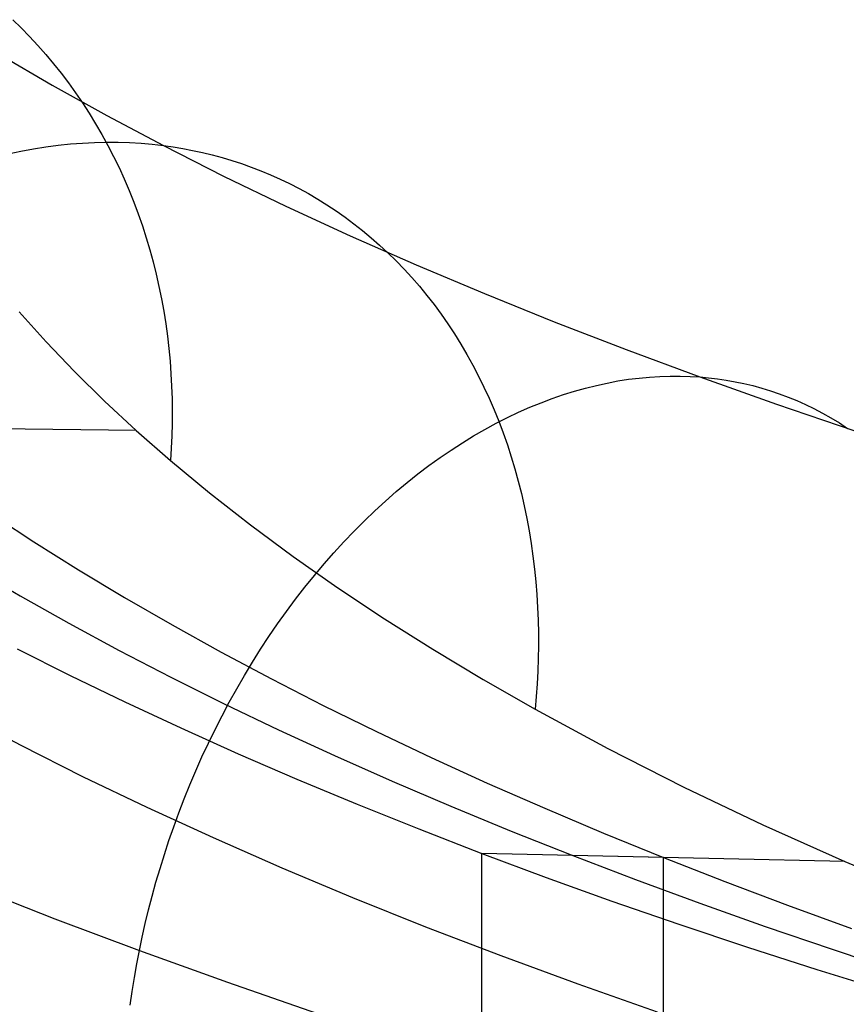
# Model space of a CAD drawing. Extents: x -37 to 483, y -973 to -253.
# Tile 142 of 197: x 125 to 142, y -358 to -337. Entities that reach past the tile are written whole.
import ezdxf

# ---------------------------------------------------------------- set-up
doc = ezdxf.new("R2010")
doc.units = 0
doc.layers.add('LIVELLO_04', color=96, linetype='CONTINUOUS')
doc.layers.add('PREDEFINITO', color=7, linetype='CONTINUOUS')

msp = doc.modelspace()

# ---------------------------------------------------------------- linework, layer by layer
at = {"layer": 'LIVELLO_04'}
for p, q in [((124.227, -347.43, 404.082), (125.139, -348.028, 405.571)), ((125.139, -348.028, 405.571), (126.083, -348.622, 407.047)), ((123.85, -348.589, 408.226), (124.85, -349.175, 409.724)), ((126.083, -348.622, 407.047), (127.059, -349.209, 408.508)), ((124.85, -349.175, 409.724), (125.883, -349.755, 411.207)), ((127.059, -349.209, 408.508), (128.066, -349.79, 409.954)), ((125.883, -349.755, 411.207), (126.947, -350.329, 412.674)), ((128.066, -349.79, 409.954), (129.104, -350.365, 411.384)), ((124.789, -350.293, 413.963), (125.911, -350.86, 415.45)), ((126.947, -350.329, 412.674), (128.042, -350.897, 414.124)), ((129.104, -350.365, 411.384), (130.173, -350.934, 412.799)), ((125.911, -350.86, 415.45), (127.065, -351.42, 416.919)), ((128.042, -350.897, 414.124), (129.168, -351.458, 415.558)), ((130.173, -350.934, 412.799), (131.271, -351.496, 414.198)), ((127.065, -351.42, 416.919), (128.25, -351.973, 418.37)), ((129.168, -351.458, 415.558), (130.325, -352.012, 416.975)), ((131.271, -351.496, 414.198), (132.4, -352.051, 415.58)), ((128.25, -351.973, 418.37), (129.465, -352.519, 419.803)), ((130.325, -352.012, 416.975), (131.511, -352.559, 418.374)), ((132.4, -352.051, 415.58), (133.558, -352.599, 416.944)), ((129.465, -352.519, 419.803), (130.711, -353.058, 421.217)), ((131.511, -352.559, 418.374), (132.728, -353.099, 419.754)), ((133.558, -352.599, 416.944), (134.745, -353.14, 418.291)), ((130.711, -353.058, 421.217), (131.987, -353.59, 422.612)), ((132.728, -353.099, 419.754), (133.974, -353.632, 421.116)), ((134.745, -353.14, 418.291), (135.961, -353.673, 419.62)), ((131.987, -353.59, 422.612), (133.293, -354.114, 423.987)), ((133.974, -353.632, 421.116), (135.249, -354.157, 422.458)), ((135.961, -353.673, 419.62), (137.205, -354.199, 420.93)), ((133.293, -354.114, 423.987), (134.628, -354.631, 425.342)), ((135.249, -354.157, 422.458), (136.553, -354.674, 423.781)), ((137.205, -354.199, 420.93), (138.478, -354.718, 422.221)), ((134.628, -354.631, 425.342), (135.992, -355.139, 426.676)), ((134.628, -856.151, 413.834), (134.628, -354.631, 425.342)), ((138.478, -354.718, 422.221), (134.628, -354.631, 425.342)), ((136.553, -354.674, 423.781), (137.885, -355.184, 425.084)), ((138.478, -354.718, 422.221), (139.778, -355.228, 423.492)), ((138.478, -856.238, 410.712), (138.478, -354.718, 422.221)), ((135.992, -355.139, 426.676), (137.385, -355.64, 427.99)), ((137.885, -355.184, 425.084), (139.245, -355.685, 426.366)), ((139.778, -355.228, 423.492), (141.106, -355.73, 424.743)), ((137.385, -355.64, 427.99), (138.805, -356.132, 429.281)), ((139.245, -355.685, 426.366), (140.633, -356.178, 427.628)), ((141.106, -355.73, 424.743), (142.46, -356.224, 425.974)), ((138.805, -356.132, 429.281), (140.253, -356.616, 430.551)), ((140.633, -356.178, 427.628), (142.047, -356.663, 428.868)), ((140.253, -356.616, 430.551), (141.728, -357.091, 431.798)), ((142.047, -356.663, 428.868), (143.488, -357.139, 430.086)), ((141.728, -357.091, 431.798), (143.23, -357.558, 433.023))]:
    msp.add_line(p, q, dxfattribs=at)
at = {"layer": 'PREDEFINITO'}
for p, q in [((124.693, -336.962, 403.132), (124.873, -337.138, 403.002)), ((124.873, -337.138, 403.002), (125.05, -337.32, 402.872)), ((125.05, -337.32, 402.872), (125.223, -337.506, 402.742)), ((125.223, -337.506, 402.742), (125.392, -337.698, 402.611)), ((124.41, -337.699, 414.886), (125.526, -338.35, 416.596)), ((125.392, -337.698, 402.611), (125.556, -337.894, 402.481)), ((125.556, -337.894, 402.481), (125.717, -338.095, 402.35)), ((125.717, -338.095, 402.35), (125.872, -338.301, 402.22)), ((125.526, -338.35, 416.596), (126.683, -338.993, 418.288)), ((125.872, -338.301, 402.22), (126.024, -338.512, 402.09)), ((126.024, -338.512, 402.09), (126.17, -338.726, 401.96)), ((126.17, -338.726, 401.96), (126.312, -338.945, 401.832)), ((126.312, -338.945, 401.832), (126.448, -339.168, 401.703)), ((126.683, -338.993, 418.288), (127.882, -339.629, 419.959)), ((126.448, -339.168, 401.703), (126.58, -339.395, 401.575)), ((126.58, -339.395, 401.575), (126.706, -339.626, 401.449)), ((124.864, -339.747, 421.709), (125.129, -339.698, 421.568)), ((125.129, -339.698, 421.568), (125.393, -339.656, 421.426)), ((125.393, -339.656, 421.426), (125.654, -339.622, 421.283)), ((125.654, -339.622, 421.283), (125.913, -339.595, 421.138)), ((125.913, -339.595, 421.138), (126.169, -339.576, 420.992)), ((126.169, -339.576, 420.992), (126.423, -339.563, 420.846)), ((126.423, -339.563, 420.846), (126.674, -339.558, 420.699)), ((126.674, -339.558, 420.699), (126.922, -339.559, 420.552)), ((126.706, -339.626, 401.449), (126.827, -339.86, 401.323)), ((126.922, -339.559, 420.552), (127.167, -339.567, 420.404)), ((127.167, -339.567, 420.404), (127.409, -339.581, 420.255)), ((127.409, -339.581, 420.255), (127.647, -339.602, 420.107)), ((127.647, -339.602, 420.107), (127.882, -339.629, 419.959)), ((127.882, -339.629, 419.959), (129.158, -340.275, 421.658)), ((127.882, -339.629, 419.959), (128.089, -339.658, 419.827)), ((128.089, -339.658, 419.827), (128.296, -339.692, 419.692)), ((128.296, -339.692, 419.692), (128.503, -339.732, 419.556)), ((124.597, -339.805, 421.848), (124.864, -339.747, 421.709)), ((126.827, -339.86, 401.323), (126.943, -340.097, 401.198)), ((128.503, -339.732, 419.556), (128.71, -339.777, 419.418)), ((128.71, -339.777, 419.418), (128.918, -339.827, 419.278)), ((128.918, -339.827, 419.278), (129.125, -339.883, 419.136)), ((129.125, -339.883, 419.136), (129.332, -339.945, 418.993)), ((126.943, -340.097, 401.198), (127.053, -340.338, 401.074)), ((129.332, -339.945, 418.993), (129.539, -340.012, 418.848)), ((129.539, -340.012, 418.848), (129.745, -340.085, 418.701)), ((129.745, -340.085, 418.701), (129.95, -340.164, 418.553)), ((127.053, -340.338, 401.074), (127.157, -340.582, 400.951)), ((129.158, -340.275, 421.658), (130.477, -340.912, 423.334)), ((129.95, -340.164, 418.553), (130.154, -340.249, 418.404)), ((130.154, -340.249, 418.404), (130.357, -340.34, 418.253)), ((130.357, -340.34, 418.253), (130.558, -340.437, 418.101)), ((130.558, -340.437, 418.101), (130.758, -340.54, 417.948)), ((130.758, -340.54, 417.948), (130.957, -340.649, 417.793)), ((127.157, -340.582, 400.951), (127.256, -340.828, 400.829)), ((130.957, -340.649, 417.793), (131.154, -340.764, 417.638)), ((131.154, -340.764, 417.638), (131.348, -340.885, 417.482)), ((127.256, -340.828, 400.829), (127.35, -341.077, 400.709)), ((130.477, -340.912, 423.334), (131.838, -341.54, 424.986)), ((131.348, -340.885, 417.482), (131.541, -341.013, 417.325)), ((127.35, -341.077, 400.709), (127.438, -341.329, 400.59)), ((131.541, -341.013, 417.325), (131.731, -341.146, 417.168)), ((131.731, -341.146, 417.168), (131.918, -341.285, 417.01)), ((127.438, -341.329, 400.59), (127.52, -341.583, 400.473)), ((131.918, -341.285, 417.01), (132.103, -341.431, 416.851)), ((127.52, -341.583, 400.473), (127.596, -341.839, 400.357)), ((131.838, -341.54, 424.986), (133.239, -342.159, 426.614)), ((132.103, -341.431, 416.851), (132.285, -341.582, 416.693)), ((132.285, -341.582, 416.693), (132.464, -341.739, 416.534)), ((132.464, -341.739, 416.534), (132.64, -341.903, 416.375)), ((127.596, -341.839, 400.357), (127.667, -342.096, 400.243)), ((132.64, -341.903, 416.375), (132.812, -342.072, 416.216)), ((127.667, -342.096, 400.243), (127.731, -342.356, 400.131)), ((132.812, -342.072, 416.216), (132.981, -342.246, 416.058)), ((133.239, -342.159, 426.614), (134.682, -342.767, 428.217)), ((127.731, -342.356, 400.131), (127.79, -342.616, 400.02)), ((132.981, -342.246, 416.058), (133.146, -342.427, 415.899)), ((133.146, -342.427, 415.899), (133.307, -342.613, 415.741)), ((127.79, -342.616, 400.02), (127.844, -342.878, 399.912)), ((133.307, -342.613, 415.741), (133.464, -342.804, 415.584)), ((133.464, -342.804, 415.584), (133.617, -343.001, 415.428)), ((134.682, -342.767, 428.217), (136.164, -343.366, 429.794)), ((127.844, -342.878, 399.912), (127.891, -343.141, 399.805)), ((133.617, -343.001, 415.428), (133.766, -343.202, 415.272)), ((124.828, -343.151, 391.245), (125.398, -343.788, 392.741)), ((127.891, -343.141, 399.805), (127.933, -343.405, 399.7)), ((133.766, -343.202, 415.272), (133.91, -343.409, 415.117)), ((127.933, -343.405, 399.7), (127.969, -343.669, 399.597)), ((133.91, -343.409, 415.117), (134.049, -343.621, 414.963)), ((136.164, -343.366, 429.794), (137.686, -343.955, 431.345)), ((127.969, -343.669, 399.597), (128, -343.934, 399.497)), ((134.049, -343.621, 414.963), (134.184, -343.838, 414.811)), ((125.398, -343.788, 392.741), (126.001, -344.419, 394.229)), ((134.184, -343.838, 414.811), (134.314, -344.059, 414.66)), ((128, -343.934, 399.497), (128.025, -344.199, 399.398)), ((134.314, -344.059, 414.66), (134.439, -344.284, 414.51)), ((137.686, -343.955, 431.345), (139.246, -344.533, 432.868)), ((128.025, -344.199, 399.398), (128.044, -344.464, 399.302)), ((134.439, -344.284, 414.51), (134.559, -344.514, 414.362)), ((126.001, -344.419, 394.229), (126.637, -345.045, 395.708)), ((128.044, -344.464, 399.302), (128.058, -344.729, 399.207)), ((134.559, -344.514, 414.362), (134.674, -344.748, 414.215)), ((138.401, -344.522, 433.589), (138.617, -344.515, 433.408)), ((138.617, -344.515, 433.408), (138.83, -344.514, 433.228)), ((138.83, -344.514, 433.228), (139.04, -344.521, 433.048)), ((139.04, -344.521, 433.048), (139.246, -344.533, 432.868)), ((128.058, -344.729, 399.207), (128.066, -344.994, 399.115)), ((136.824, -344.769, 434.843), (137.056, -344.712, 434.666)), ((137.056, -344.712, 434.666), (137.286, -344.662, 434.488)), ((137.286, -344.662, 434.488), (137.513, -344.619, 434.309)), ((137.513, -344.619, 434.309), (137.739, -344.584, 434.13)), ((137.739, -344.584, 434.13), (137.962, -344.556, 433.949)), ((137.962, -344.556, 433.949), (138.183, -344.535, 433.769)), ((138.183, -344.535, 433.769), (138.401, -344.522, 433.589)), ((139.246, -344.533, 432.868), (140.869, -345.109, 434.386)), ((139.246, -344.533, 432.868), (139.433, -344.55, 432.704)), ((139.433, -344.55, 432.704), (139.62, -344.572, 432.538)), ((139.62, -344.572, 432.538), (139.808, -344.6, 432.37)), ((139.808, -344.6, 432.37), (139.995, -344.634, 432.199)), ((139.995, -344.634, 432.199), (140.182, -344.673, 432.027)), ((140.182, -344.673, 432.027), (140.37, -344.718, 431.853)), ((140.37, -344.718, 431.853), (140.557, -344.769, 431.678)), ((134.674, -344.748, 414.215), (134.784, -344.986, 414.07)), ((136.121, -344.989, 435.366), (136.357, -344.908, 435.193)), ((136.357, -344.908, 435.193), (136.591, -344.835, 435.019)), ((136.591, -344.835, 435.019), (136.824, -344.769, 434.843)), ((140.557, -344.769, 431.678), (140.743, -344.826, 431.5)), ((140.743, -344.826, 431.5), (140.929, -344.889, 431.321)), ((140.929, -344.889, 431.321), (141.115, -344.959, 431.141)), ((126.637, -345.045, 395.708), (127.304, -345.666, 397.178)), ((128.066, -344.994, 399.115), (128.07, -345.258, 399.026)), ((134.784, -344.986, 414.07), (134.888, -345.227, 413.928)), ((135.646, -345.176, 435.706), (135.884, -345.079, 435.537)), ((135.884, -345.079, 435.537), (136.121, -344.989, 435.366)), ((140.869, -345.109, 434.386), (142.531, -345.673, 435.874)), ((141.115, -344.959, 431.141), (141.299, -345.035, 430.959)), ((141.299, -345.035, 430.959), (141.482, -345.117, 430.776)), ((141.482, -345.117, 430.776), (141.665, -345.205, 430.592)), ((128.07, -345.258, 399.026), (128.068, -345.521, 398.938)), ((134.888, -345.227, 413.928), (134.987, -345.472, 413.787)), ((135.17, -345.394, 436.037), (135.408, -345.281, 435.873)), ((135.408, -345.281, 435.873), (135.646, -345.176, 435.706)), ((141.665, -345.205, 430.592), (141.845, -345.3, 430.407)), ((141.845, -345.3, 430.407), (142.024, -345.402, 430.221)), ((127.304, -345.666, 397.178), (116.994, -345.545, 401.507)), ((128.068, -345.521, 398.938), (128.06, -345.783, 398.853)), ((134.692, -345.645, 436.358), (134.931, -345.516, 436.199)), ((134.931, -345.516, 436.199), (135.17, -345.394, 436.037)), ((134.987, -345.472, 413.787), (135.081, -345.72, 413.648)), ((142.024, -345.402, 430.221), (142.202, -345.509, 430.034)), ((142.202, -345.509, 430.034), (142.377, -345.624, 429.847)), ((127.304, -345.666, 397.178), (128.031, -346.305, 398.69)), ((134.454, -345.783, 436.514), (134.692, -345.645, 436.358)), ((135.081, -345.72, 413.648), (135.169, -345.972, 413.512)), ((128.06, -345.783, 398.853), (128.048, -346.045, 398.77)), ((133.979, -346.082, 436.817), (134.216, -345.928, 436.667)), ((134.216, -345.928, 436.667), (134.454, -345.783, 436.514)), ((135.169, -345.972, 413.512), (135.252, -346.226, 413.378)), ((128.048, -346.045, 398.77), (128.031, -346.305, 398.69)), ((133.743, -346.243, 436.963), (133.979, -346.082, 436.817)), ((128.031, -346.305, 398.69), (128.859, -346.992, 400.319)), ((133.509, -346.412, 437.105), (133.743, -346.243, 436.963)), ((135.252, -346.226, 413.378), (135.329, -346.483, 413.246)), ((133.044, -346.773, 437.378), (133.276, -346.588, 437.244)), ((133.276, -346.588, 437.244), (133.509, -346.412, 437.105)), ((135.329, -346.483, 413.246), (135.4, -346.742, 413.117)), ((132.815, -346.964, 437.509), (133.044, -346.773, 437.378)), ((135.4, -346.742, 413.117), (135.466, -347.003, 412.99)), ((128.859, -346.992, 400.319), (129.726, -347.67, 401.934)), ((132.588, -347.163, 437.635), (132.815, -346.964, 437.509)), ((135.466, -347.003, 412.99), (135.526, -347.266, 412.866)), ((132.363, -347.369, 437.756), (132.588, -347.163, 437.635)), ((132.142, -347.581, 437.873), (132.363, -347.369, 437.756)), ((135.526, -347.266, 412.866), (135.581, -347.532, 412.745)), ((131.923, -347.801, 437.985), (132.142, -347.581, 437.873)), ((135.581, -347.532, 412.745), (135.63, -347.798, 412.626)), ((129.726, -347.67, 401.934), (130.634, -348.342, 403.533)), ((131.707, -348.026, 438.092), (131.923, -347.801, 437.985)), ((135.63, -347.798, 412.626), (135.674, -348.066, 412.511)), ((131.495, -348.258, 438.195), (131.707, -348.026, 438.092)), ((135.674, -348.066, 412.511), (135.712, -348.335, 412.398)), ((131.286, -348.496, 438.292), (131.495, -348.258, 438.195)), ((130.634, -348.342, 403.533), (131.581, -349.005, 405.118)), ((135.712, -348.335, 412.398), (135.744, -348.605, 412.288)), ((131.081, -348.74, 438.384), (131.286, -348.496, 438.292)), ((135.744, -348.605, 412.288), (135.772, -348.876, 412.181)), ((130.88, -348.989, 438.471), (131.081, -348.74, 438.384)), ((135.772, -348.876, 412.181), (135.793, -349.147, 412.078)), ((130.684, -349.243, 438.553), (130.88, -348.989, 438.471)), ((131.581, -349.005, 405.118), (132.568, -349.66, 406.686)), ((130.491, -349.502, 438.629), (130.684, -349.243, 438.553)), ((135.793, -349.147, 412.078), (135.81, -349.418, 411.977)), ((130.303, -349.766, 438.7), (130.491, -349.502, 438.629)), ((135.81, -349.418, 411.977), (135.821, -349.69, 411.88)), ((132.568, -349.66, 406.686), (133.593, -350.306, 408.237)), ((135.821, -349.69, 411.88), (135.827, -349.961, 411.785)), ((130.12, -350.034, 438.766), (130.303, -349.766, 438.7)), ((129.942, -350.306, 438.826), (130.12, -350.034, 438.766)), ((135.827, -349.961, 411.785), (135.827, -350.232, 411.694)), ((124.789, -350.293, 413.963), (125.911, -350.86, 415.45)), ((129.768, -350.581, 438.881), (129.942, -350.306, 438.826)), ((133.593, -350.306, 408.237), (134.656, -350.944, 409.771)), ((135.827, -350.232, 411.694), (135.823, -350.502, 411.606)), ((135.823, -350.502, 411.606), (135.814, -350.771, 411.521)), ((129.6, -350.86, 438.93), (129.768, -350.581, 438.881)), ((135.814, -350.771, 411.521), (135.8, -351.04, 411.44)), ((125.911, -350.86, 415.45), (127.065, -351.42, 416.919)), ((129.437, -351.142, 438.974), (129.6, -350.86, 438.93)), ((134.656, -350.944, 409.771), (135.757, -351.574, 411.286)), ((129.279, -351.427, 439.013), (129.437, -351.142, 438.974)), ((135.8, -351.04, 411.44), (135.781, -351.308, 411.361)), ((135.781, -351.308, 411.361), (135.757, -351.574, 411.286)), ((127.065, -351.42, 416.919), (128.25, -351.973, 418.37)), ((129.126, -351.715, 439.046), (129.279, -351.427, 439.013)), ((135.757, -351.574, 411.286), (137.3, -352.407, 413.296)), ((123.597, -351.672, 415.748), (124.86, -352.338, 417.493)), ((128.979, -352.004, 439.074), (129.126, -351.715, 439.046)), ((128.25, -351.973, 418.37), (129.465, -352.519, 419.803)), ((128.837, -352.295, 439.097), (128.979, -352.004, 439.074)), ((124.86, -352.338, 417.493), (126.172, -352.998, 419.222)), ((128.701, -352.588, 439.114), (128.837, -352.295, 439.097)), ((137.3, -352.407, 413.296), (138.909, -353.224, 415.271)), ((128.57, -352.882, 439.126), (128.701, -352.588, 439.114)), ((129.465, -352.519, 419.803), (130.711, -353.058, 421.217)), ((126.172, -352.998, 419.222), (127.532, -353.651, 420.934)), ((128.445, -353.177, 439.134), (128.57, -352.882, 439.126)), ((130.711, -353.058, 421.217), (131.987, -353.59, 422.612)), ((128.325, -353.473, 439.136), (128.445, -353.177, 439.134)), ((138.909, -353.224, 415.271), (140.583, -354.023, 417.207)), ((128.212, -353.769, 439.133), (128.325, -353.473, 439.136)), ((127.532, -353.651, 420.934), (128.939, -354.297, 422.626)), ((131.987, -353.59, 422.612), (133.293, -354.114, 423.987)), ((128.103, -354.065, 439.126), (128.212, -353.769, 439.133)), ((128.001, -354.361, 439.114), (128.103, -354.065, 439.126)), ((133.293, -354.114, 423.987), (134.628, -354.631, 425.342)), ((140.583, -354.023, 417.207), (142.321, -354.804, 419.104)), ((128.939, -354.297, 422.626), (130.393, -354.935, 424.297)), ((127.904, -354.656, 439.097), (128.001, -354.361, 439.114)), ((127.812, -354.951, 439.076), (127.904, -354.656, 439.097)), ((134.628, -354.631, 425.342), (135.992, -355.139, 426.676)), ((142.321, -354.804, 419.104), (134.628, -354.631, 425.342)), ((134.628, -369.392, 425.003), (134.628, -354.631, 425.342)), ((127.726, -355.244, 439.051), (127.812, -354.951, 439.076)), ((130.393, -354.935, 424.297), (131.892, -355.564, 425.946)), ((142.321, -354.804, 419.104), (144.231, -355.612, 421.07)), ((135.992, -355.139, 426.676), (137.385, -355.64, 427.99)), ((123.835, -355.329, 435.378), (125.583, -356.015, 437.137)), ((127.645, -355.537, 439.022), (127.726, -355.244, 439.051)), ((127.57, -355.828, 438.988), (127.645, -355.537, 439.022)), ((131.892, -355.564, 425.946), (133.438, -356.185, 427.573)), ((137.385, -355.64, 427.99), (138.805, -356.132, 429.281)), ((127.5, -356.117, 438.95), (127.57, -355.828, 438.988)), ((125.583, -356.015, 437.137), (127.375, -356.69, 438.864)), ((127.435, -356.404, 438.909), (127.5, -356.117, 438.95)), ((133.438, -356.185, 427.573), (135.028, -356.796, 429.174)), ((138.805, -356.132, 429.281), (140.253, -356.616, 430.551)), ((127.375, -356.69, 438.864), (127.435, -356.404, 438.909)), ((140.253, -356.616, 430.551), (141.728, -357.091, 431.798)), ((127.32, -356.975, 438.815), (127.375, -356.69, 438.864)), ((127.375, -356.69, 438.864), (129.239, -357.362, 440.584)), ((135.028, -356.796, 429.174), (136.662, -357.397, 430.75)), ((127.269, -357.264, 438.762), (127.32, -356.975, 438.815)), ((141.728, -357.091, 431.798), (143.23, -357.558, 433.023)), ((127.223, -357.555, 438.704), (127.269, -357.264, 438.762)), ((129.239, -357.362, 440.584), (131.147, -358.022, 442.269)), ((136.662, -357.397, 430.75), (138.34, -357.988, 432.299)), ((127.181, -357.848, 438.641), (127.223, -357.555, 438.704))]:
    msp.add_line(p, q, dxfattribs=at)

doc.saveas('drawing.dxf')
